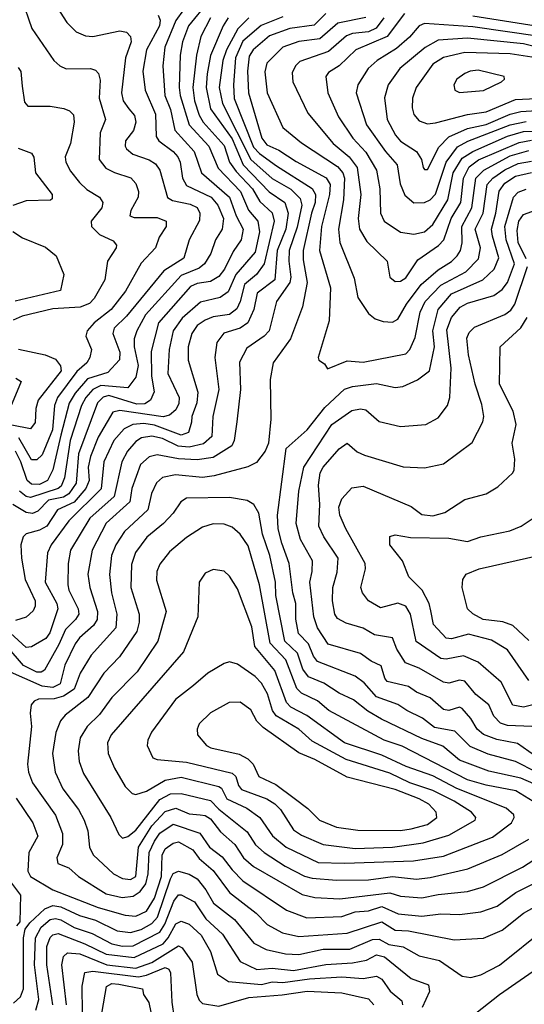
# Model space of a CAD drawing. Extents: x 1308313 to 1441400, y 959662 to 1036319.
# Tile 184 of 256: x 1329721 to 1331607, y 1013007 to 1016688. Entities that reach past the tile are written whole.
import ezdxf

# ---------------------------------------------------------------- set-up
doc = ezdxf.new("R2010")
doc.units = 0

msp = doc.modelspace()

# ---------------------------------------------------------------- linework, layer by layer
at = {"layer": '0CON10XD'}
for points in [[(1329816.4, 1016805), (1329896.9, 1016676.9), (1329932, 1016642), (1329967.5, 1016627.5), (1329995, 1016624.7), (1330096.1, 1016646.1), (1330120.9, 1016640.9), (1330135.2, 1016625.2), (1330137.6, 1016605), (1330117.2, 1016545), (1330102, 1016415), (1330108, 1016385), (1330129.7, 1016355), (1330150.2, 1016330.2), (1330155.2, 1016305), (1330146.8, 1016273.2), (1330117.2, 1016235), (1330115.3, 1016215.3), (1330120.7, 1016205), (1330144.5, 1016185), (1330205, 1016163.9), (1330228.9, 1016148.9), (1330244.8, 1016125), (1330273.7, 1016023.7), (1330292.1, 1016012.1), (1330358.6, 1015998.6), (1330385, 1015985.2), (1330394.2, 1015965), (1330393.1, 1015936.9), (1330355.2, 1015865), (1330334.2, 1015795.8), (1330260.4, 1015749.6), (1330119.9, 1015580.1), (1330074.8, 1015535), (1330069.8, 1015515), (1330095.9, 1015445), (1330094.1, 1015415.9), (1330050.6, 1015369.4), (1329974.9, 1015345.1), (1329928.3, 1015291.7), (1329905.7, 1015254.3), (1329875.1, 1015135), (1329844.9, 1015005.1), (1329824.8, 1014965), (1329795, 1014949.7), (1329765, 1014951.7), (1329749.3, 1014965), (1329725.4, 1015035), (1329705, 1015074.4)], [(1330425.6, 1016755), (1330352.5, 1016665), (1330329.6, 1016605), (1330321.2, 1016555), (1330316.8, 1016435), (1330321.2, 1016405), (1330354.9, 1016294.9), (1330428.4, 1016215), (1330463, 1016133), (1330546.1, 1016046.1), (1330576.3, 1015976.3), (1330611.4, 1015935), (1330617.2, 1015895), (1330601.1, 1015818.9), (1330528.9, 1015735), (1330500, 1015670), (1330470.9, 1015649.1), (1330397.6, 1015632.4), (1330328.5, 1015571.5), (1330294.5, 1015525), (1330279.8, 1015455), (1330274.8, 1015364.8), (1330317.1, 1015275), (1330316.4, 1015253.6), (1330305, 1015230), (1330280.8, 1015209.2), (1330257.2, 1015202.8), (1330095, 1015226.4), (1330069.9, 1015220.1), (1330015, 1015127.1), (1329985.4, 1015055), (1329977.5, 1015015), (1329980.8, 1014965), (1329968.3, 1014935), (1329925, 1014883.8), (1329862.6, 1014855), (1329822, 1014795), (1329795, 1014779.8), (1329745, 1014765.8), (1329734, 1014755), (1329725.7, 1014725), (1329727.9, 1014675), (1329742.1, 1014595), (1329778.4, 1014515), (1329779.2, 1014495), (1329771.9, 1014478.1), (1329745, 1014454.7), (1329705, 1014441.3)], [(1329728.3, 1016768.3), (1329766.1, 1016655), (1329848.5, 1016535), (1329871.1, 1016515), (1329895, 1016504.7), (1329985.3, 1016505.3), (1330005, 1016498.9), (1330016.3, 1016486.3), (1330021.9, 1016461.9), (1330017.8, 1016395), (1330042.5, 1016315), (1330022.4, 1016265), (1330018, 1016165), (1330043.4, 1016133.4), (1330075, 1016116.2), (1330136.2, 1016096.2), (1330155, 1016075.6), (1330164.7, 1016045), (1330164.3, 1016025), (1330136.5, 1015975), (1330132.5, 1015955), (1330148.5, 1015948.5), (1330235, 1015948.9), (1330268.2, 1015935), (1330268.7, 1015915), (1330242, 1015875), (1330228.7, 1015835), (1330175, 1015777.9), (1330117, 1015673), (1330063, 1015605), (1330000, 1015555), (1329973.7, 1015525), (1329968.6, 1015505), (1329989.6, 1015455), (1329983.5, 1015425), (1329971.8, 1015405), (1329935, 1015372.6), (1329862, 1015275), (1329851.2, 1015245), (1329843.9, 1015155), (1329805, 1015060.6), (1329785, 1015043.1), (1329765, 1015042.9), (1329717.6, 1015125)], [(1330333, 1016725), (1330304.7, 1016685.3), (1330263.6, 1016585), (1330256.6, 1016515), (1330264.3, 1016405), (1330285, 1016352.5), (1330300.7, 1016275), (1330373.7, 1016195), (1330400.4, 1016115), (1330505.7, 1016025), (1330530.3, 1015955), (1330556.6, 1015905), (1330549.5, 1015865), (1330519.2, 1015820.8), (1330486.8, 1015755), (1330465, 1015727.5), (1330435, 1015709.1), (1330385, 1015701.4), (1330359.8, 1015690.2), (1330240.3, 1015555), (1330212.8, 1015447.2), (1330214, 1015355), (1330223.7, 1015296.3), (1330210.6, 1015265), (1330188.5, 1015251.5), (1330158.8, 1015251.2), (1330055, 1015282.7), (1330033.4, 1015276.6), (1330012.4, 1015255), (1329940.8, 1015065), (1329931.9, 1014955), (1329905.1, 1014915), (1329885, 1014903.1), (1329828.5, 1014891.5), (1329789.5, 1014850.5), (1329768.6, 1014841.4), (1329745, 1014845.5), (1329695, 1014876.1)], [(1330238.7, 1016705), (1330246, 1016686), (1330244.1, 1016665), (1330195.2, 1016575), (1330181.6, 1016495), (1330190.2, 1016425), (1330229.2, 1016335), (1330231.6, 1016251.6), (1330240.8, 1016235), (1330294.8, 1016195), (1330311.9, 1016175), (1330321.2, 1016155), (1330330, 1016095), (1330345, 1016067.5), (1330437.2, 1016025), (1330462.1, 1015995), (1330483, 1015945), (1330478, 1015905), (1330453, 1015865), (1330435.8, 1015814.2), (1330411.6, 1015775), (1330391.5, 1015758.5), (1330325, 1015731.8), (1330191.7, 1015585), (1330158.7, 1015525), (1330149.3, 1015495), (1330149, 1015465), (1330164.3, 1015395), (1330155, 1015351.2), (1330125, 1015311.1), (1330025, 1015320.8), (1329995, 1015305.1), (1329967.9, 1015275), (1329952, 1015245), (1329909.8, 1015115), (1329888.7, 1014975), (1329875.7, 1014944.3), (1329864.7, 1014935), (1329761.1, 1014901.1), (1329745, 1014905.7), (1329721, 1014925)], [(1330705, 1016698.7), (1330623.4, 1016666.6), (1330555, 1016607.5), (1330528, 1016545), (1330520, 1016445), (1330523.3, 1016393.3), (1330595, 1016211.8), (1330617.2, 1016187.2), (1330681.1, 1016141.1), (1330815, 1016056.3), (1330826.9, 1016035), (1330825.6, 1016005), (1330811.4, 1015965), (1330780.4, 1015825), (1330780.3, 1015790.3), (1330795.9, 1015705), (1330778.8, 1015615), (1330733.7, 1015495), (1330669.1, 1015405), (1330657.6, 1015342.4), (1330659.6, 1015195), (1330651.1, 1015105), (1330639.4, 1015075), (1330606.9, 1015033.1), (1330574.3, 1015015.7), (1330447.8, 1014982.2), (1330405, 1014977), (1330303.8, 1014986.2), (1330255, 1014976.3), (1330232.9, 1014957.1), (1330213.8, 1014916.2), (1330200.4, 1014855), (1330112.7, 1014775), (1330080.2, 1014725), (1330064, 1014685), (1330056.8, 1014613.2), (1330064.8, 1014545), (1330084.4, 1014465), (1330080.4, 1014415), (1329988, 1014312), (1329946.7, 1014245), (1329924.8, 1014185), (1329885, 1014158.4), (1329849.6, 1014149.6), (1329791.9, 1014148.1), (1329775, 1014140.8), (1329763.9, 1014126.1), (1329759.7, 1014095), (1329764.8, 1014045), (1329750, 1013905), (1329753.8, 1013875), (1329768.8, 1013835), (1329854.5, 1013714.5), (1329881.2, 1013645), (1329881, 1013605), (1329859.7, 1013555), (1329864, 1013534), (1329905, 1013517.3), (1329941.2, 1013485), (1330045, 1013420.4), (1330104.1, 1013405.9), (1330145, 1013411.3), (1330171.3, 1013428.7), (1330192.2, 1013457.8), (1330201.3, 1013495), (1330204.9, 1013575), (1330225, 1013617), (1330245, 1013646.5), (1330295, 1013680.2), (1330395, 1013647), (1330430.7, 1013595), (1330478.4, 1013558.4), (1330515, 1013509.8), (1330555, 1013468), (1330718.8, 1013358.8), (1330795, 1013330.4), (1330925, 1013334.8), (1330975, 1013352.9), (1331025, 1013356.2), (1331075, 1013372.6), (1331135.7, 1013345.7), (1331225, 1013336.5), (1331295, 1013344.8), (1331365, 1013342.4), (1331445, 1013352.5), (1331505.8, 1013374.2), (1331576, 1013425), (1331695, 1013485.2)], [(1330865, 1016711.5), (1330822.1, 1016667.9), (1330731.1, 1016655), (1330655, 1016627.2), (1330593.5, 1016575), (1330578.5, 1016551.5), (1330572.6, 1016495), (1330576.4, 1016415), (1330626.7, 1016245), (1330645, 1016220.5), (1330689.7, 1016199.7), (1330755, 1016157.8), (1330866.2, 1016096.2), (1330881.8, 1016071.8), (1330879.4, 1016035), (1330849.4, 1015915), (1330841.6, 1015825), (1330883.2, 1015685), (1330878.1, 1015561.9), (1330837.5, 1015425), (1330840, 1015415), (1330860.8, 1015400.8), (1330872.4, 1015382.4), (1330945, 1015412.8), (1331005, 1015407.8), (1331165, 1015438.4), (1331179.2, 1015455), (1331199.7, 1015500.3), (1331218.1, 1015595), (1331237.2, 1015635), (1331295, 1015695.5), (1331389.5, 1015745), (1331436.1, 1015793.9), (1331443.5, 1015835), (1331423.6, 1015905), (1331453.4, 1015965), (1331468.7, 1016071.3), (1331489.5, 1016095), (1331535, 1016127.1), (1331585, 1016150), (1331635, 1016159.4)], [(1331159.5, 1016710.5), (1331094.5, 1016625.5), (1330977.2, 1016575), (1330915, 1016515.7), (1330875, 1016490.8), (1330865.2, 1016475), (1330873.2, 1016415), (1330912.5, 1016325), (1330966.5, 1016245), (1331015, 1016192.7), (1331055.1, 1016125.1), (1331067.9, 1016055), (1331069.5, 1015965), (1331083.1, 1015935), (1331145, 1015893.2), (1331195, 1015886.1)], [(1331675, 1016659.7), (1331415, 1016700.9)], [(1330500.2, 1016695), (1330481.3, 1016665), (1330435, 1016554.5), (1330421.4, 1016485), (1330418.7, 1016435), (1330434.9, 1016354.9), (1330515, 1016243.1), (1330557.1, 1016145), (1330654.1, 1016044.1), (1330712.1, 1016005), (1330724.6, 1015964.6), (1330715.5, 1015905), (1330684.1, 1015825), (1330674.8, 1015715), (1330608.4, 1015665), (1330596.8, 1015605), (1330573.4, 1015555), (1330545, 1015534.8), (1330484.5, 1015515.5), (1330458.7, 1015481.3), (1330451.2, 1015425), (1330465.2, 1015305), (1330443.5, 1015205), (1330439.8, 1015130.2), (1330407.7, 1015102.3), (1330355, 1015089.9), (1330313.2, 1015093.2), (1330255, 1015121.9), (1330215, 1015131.3), (1330176.7, 1015125), (1330155, 1015111.1), (1330124.4, 1015075), (1330103, 1015035), (1330074.3, 1014905.7), (1329983.5, 1014825), (1329911.5, 1014705), (1329902.1, 1014655), (1329901.5, 1014575), (1329905.3, 1014554.7), (1329939.5, 1014485), (1329942.1, 1014465), (1329930, 1014445), (1329891.9, 1014408.1), (1329867.7, 1014352.3), (1329813.5, 1014256.5), (1329801.7, 1014248.3), (1329785, 1014249.3), (1329735, 1014273.6), (1329673.9, 1014345)], [(1330577.5, 1016695), (1330536.5, 1016653.5), (1330494.4, 1016575), (1330480.2, 1016535), (1330467.1, 1016435), (1330479.9, 1016375), (1330585, 1016165.4), (1330665, 1016093.7), (1330735, 1016054.2), (1330769, 1016019), (1330776.4, 1015995), (1330758.3, 1015911.7), (1330728.5, 1015825), (1330726.9, 1015785), (1330734.6, 1015725), (1330730.5, 1015705), (1330681.1, 1015635), (1330654.2, 1015525), (1330635.3, 1015505), (1330570.6, 1015459.4), (1330542.5, 1015407.5), (1330546.6, 1015305), (1330533.3, 1015185), (1330523.3, 1015115), (1330514.8, 1015095.2), (1330445, 1015051.7), (1330385, 1015042.7), (1330315, 1015046.6), (1330235, 1015061.6), (1330205, 1015053.8), (1330173, 1015025), (1330140, 1014935), (1330132.9, 1014885), (1330044.5, 1014805.5), (1329991.7, 1014705), (1329976, 1014615), (1329982.8, 1014565), (1330012.3, 1014475), (1330011.2, 1014445), (1329997.1, 1014422.9), (1329945, 1014376.6), (1329929, 1014355), (1329889.7, 1014275), (1329872.5, 1014205), (1329845, 1014191.6), (1329805, 1014196.1), (1329675, 1014253.6)], [(1330434.8, 1016695), (1330398.1, 1016625), (1330382.3, 1016555), (1330368.9, 1016435), (1330375.1, 1016385), (1330391.5, 1016331.5), (1330407.3, 1016305), (1330485, 1016217.7), (1330505.3, 1016155.3), (1330530.1, 1016120.1), (1330591.6, 1016055), (1330618.6, 1016008.6), (1330665.5, 1015965.5), (1330672.6, 1015935), (1330634.9, 1015775.1), (1330606.6, 1015735), (1330561.8, 1015698.2), (1330545.7, 1015634.3), (1330532.6, 1015607.4), (1330505, 1015585.9), (1330445, 1015577.2), (1330415, 1015564.4), (1330385, 1015544.3), (1330364.4, 1015515), (1330350.4, 1015465), (1330351, 1015415), (1330387, 1015295), (1330383.2, 1015255), (1330364.8, 1015205), (1330363.2, 1015183.2)], [(1331015, 1016696.3), (1330910, 1016675), (1330843.6, 1016616.4), (1330765, 1016606.1), (1330705, 1016584.8), (1330644.7, 1016525), (1330637, 1016493), (1330645.8, 1016415), (1330704.6, 1016285), (1330775, 1016227.9), (1330908.6, 1016138.6), (1330929.7, 1016115), (1330935.4, 1016095), (1330931.5, 1016015), (1330913.4, 1015905), (1330918.4, 1015855), (1330972.1, 1015722.1), (1330985, 1015649.2), (1331025, 1015589.4), (1331050.2, 1015570.2), (1331079.3, 1015559.3), (1331115, 1015556.9), (1331135, 1015568.2), (1331167.4, 1015625), (1331222.5, 1015697.5), (1331285, 1015753), (1331335.9, 1015784.1), (1331356.2, 1015805), (1331368.8, 1015825), (1331375.7, 1015854.3), (1331373.9, 1015915), (1331410.9, 1015985), (1331425.9, 1016095), (1331455.6, 1016125), (1331555, 1016179.1), (1331625, 1016199.1)], [(1331082.9, 1016695), (1331053.6, 1016656.4), (1331025, 1016642.9), (1330965, 1016636), (1330942.4, 1016627.6), (1330875, 1016569.5), (1330768.7, 1016531.3), (1330752.3, 1016515), (1330739.1, 1016489.1), (1330742.2, 1016455), (1330797.9, 1016337.9), (1330893, 1016225), (1330952.9, 1016175), (1330983, 1016135), (1330996.3, 1016035), (1330987, 1015945), (1330991.5, 1015905), (1331018.4, 1015858.4), (1331094.5, 1015785), (1331104.5, 1015725), (1331125, 1015708.8), (1331145, 1015710), (1331165, 1015722.7), (1331210.1, 1015789.9), (1331286.4, 1015843.6), (1331307, 1015865), (1331334.6, 1015945), (1331369.6, 1016005), (1331380.3, 1016095), (1331401.9, 1016138.1), (1331436.6, 1016163.4), (1331588.4, 1016228.4), (1331635, 1016237.6)], [(1331665, 1016624.5), (1331415, 1016661.7), (1331235, 1016673.9), (1331214.7, 1016665), (1331177.9, 1016622.1), (1331130.1, 1016579.9), (1331057.2, 1016535), (1331023.7, 1016505), (1330985.3, 1016445), (1330978.4, 1016415), (1331017.7, 1016295), (1331088.1, 1016195), (1331132.5, 1016145), (1331143.8, 1016073.8), (1331161.3, 1016031.3), (1331195, 1016002.8)], [(1331715, 1016569.8), (1331605, 1016597.8), (1331395, 1016619.2), (1331285, 1016610.8), (1331236.4, 1016583.6), (1331142.5, 1016505), (1331098.2, 1016445), (1331084.8, 1016395.2), (1331094.4, 1016315), (1331125.8, 1016255.8), (1331145, 1016234.3), (1331204.6, 1016195), (1331223.3, 1016165), (1331230, 1016135), (1331235, 1016127.5)], [(1331245, 1016298.7), (1331275, 1016302.4), (1331395, 1016333.7), (1331465, 1016344), (1331575, 1016389.5), (1331705, 1016396.2), (1331815, 1016422.6), (1331878.5, 1016421.5), (1331958.1, 1016431.9), (1331983.3, 1016445), (1331956.7, 1016465), (1331765, 1016527.3), (1331555, 1016559.8), (1331384.6, 1016565.4), (1331305, 1016546), (1331265, 1016522.2), (1331203.2, 1016435), (1331189.7, 1016395), (1331188.3, 1016358.3), (1331195, 1016332.9), (1331215, 1016309.6), (1331245, 1016298.7)], [(1329715, 1016509.4), (1329725, 1016494), (1329730, 1016440), (1329739.1, 1016379.1), (1329751.2, 1016365), (1329835, 1016364.3), (1329885.7, 1016355.7), (1329907, 1016347), (1329922, 1016332), (1329925.3, 1016305.3), (1329911.2, 1016225), (1329891.6, 1016175), (1329893.4, 1016155), (1329911.1, 1016121.1), (1329945, 1016078.9), (1329972.6, 1016052.6), (1330018.9, 1016025), (1330032.5, 1016005), (1330027.7, 1015985), (1329988, 1015935), (1329989.6, 1015915), (1330019.6, 1015885), (1330070.6, 1015860.6), (1330082.5, 1015845), (1330081.8, 1015835), (1330050, 1015785), (1330039.4, 1015715), (1329999.8, 1015645), (1329982.7, 1015627.3), (1329947.1, 1015612.9), (1329845, 1015606.7), (1329730.4, 1015579.6), (1329696.2, 1015565)], [(1331365, 1016415.7), (1331455, 1016423.2), (1331522, 1016455), (1331533.3, 1016465), (1331532.5, 1016475), (1331435, 1016498.7), (1331405, 1016495.9), (1331385, 1016486.9), (1331355.7, 1016465), (1331344.4, 1016445), (1331348, 1016425), (1331365, 1016415.7)], [(1331235, 1016127.5), (1331245, 1016128.1), (1331288.6, 1016211.4), (1331325, 1016249.8), (1331395, 1016281.4), (1331465, 1016296.2), (1331555, 1016334.9), (1331595, 1016344.9), (1331715, 1016352.3)], [(1331195, 1016002.8), (1331235, 1016003.9), (1331255.9, 1016015), (1331275, 1016035.3), (1331316, 1016155), (1331357.5, 1016212.5), (1331396.6, 1016233.4), (1331555, 1016295.3), (1331615, 1016307.9)], [(1331195, 1015886.1), (1331235, 1015894.3), (1331265, 1015921.8), (1331321.7, 1016015), (1331342.1, 1016115), (1331375, 1016169.9), (1331414.6, 1016195.4), (1331545, 1016252.8), (1331605, 1016270.2), (1331705, 1016274.1)], [(1329715, 1016207.5), (1329765, 1016189.2), (1329774.4, 1016174.4), (1329780.8, 1016115), (1329842.2, 1016035), (1329842.3, 1016017.7), (1329836.4, 1016013.6), (1329745, 1016010.8), (1329695, 1015993.8)], [(1331652.7, 1013875), (1331575, 1013914.2), (1331472.4, 1013942.4), (1331405, 1013971.2), (1331348, 1014028), (1331271.9, 1014041.9), (1331227.1, 1014077.1), (1331168.5, 1014105), (1331135, 1014128.4), (1331055, 1014156.7), (1331008.6, 1014208.6), (1330975, 1014234.3), (1330835, 1014289.1), (1330818.9, 1014308.9), (1330800.3, 1014355), (1330763.7, 1014393.7), (1330753, 1014447), (1330753, 1014505), (1330741.7, 1014545), (1330728.5, 1014655), (1330700.7, 1014730.7), (1330687.2, 1014785), (1330684.5, 1014835), (1330716.9, 1015085), (1330795.3, 1015155), (1330861.4, 1015238.6), (1330935, 1015306.9), (1330965, 1015317.1), (1331055, 1015327.7), (1331125, 1015313.4), (1331153, 1015317), (1331208.2, 1015341.8), (1331253.6, 1015375), (1331272.4, 1015465), (1331265.9, 1015525), (1331286.1, 1015605), (1331335, 1015662.8), (1331452, 1015715), (1331495.2, 1015755), (1331511.9, 1015798.1), (1331488.5, 1015878.5), (1331485.1, 1015905), (1331501.6, 1015965), (1331513.4, 1016046.6), (1331535, 1016076.7), (1331575, 1016102.6), (1331635, 1016116.3)], [(1331645, 1013937.4), (1331581.6, 1013981.6), (1331505, 1013996.9), (1331455, 1014015.9), (1331430.7, 1014035), (1331408.1, 1014075), (1331375, 1014113.3), (1331365, 1014117.8), (1331325, 1014105.7), (1331305, 1014109.5), (1331255, 1014152.9), (1331205, 1014174.3), (1331175, 1014195.7), (1331095, 1014214.3), (1331085.9, 1014225.9), (1331072.7, 1014272.7), (1331035, 1014290), (1330995, 1014318.6), (1330873.7, 1014353.7), (1330833.9, 1014415), (1330820.9, 1014455), (1330805.2, 1014584.8), (1330814.4, 1014625), (1330815.3, 1014665), (1330770.7, 1014745), (1330754.8, 1014805), (1330764.4, 1014925), (1330783.1, 1015015), (1330887.4, 1015175), (1330962.9, 1015227.1), (1330995, 1015233.2), (1331015, 1015229.4), (1331065, 1015185.5), (1331145, 1015167.2), (1331240, 1015175), (1331285, 1015198.9), (1331320, 1015245), (1331329.4, 1015275), (1331334.1, 1015385), (1331318.5, 1015528.5), (1331335.5, 1015575), (1331367.4, 1015612.6), (1331395, 1015628.7), (1331493.6, 1015656.4), (1331525, 1015679.3), (1331544.6, 1015705.4), (1331570.6, 1015775), (1331539.9, 1015865), (1331534.4, 1015915), (1331567.3, 1016025), (1331585, 1016043.5), (1331615, 1016054.1)], [(1331613.9, 1015793.9), (1331584.9, 1015855), (1331580.3, 1015899.7), (1331587.4, 1015935), (1331605, 1015959.5), (1331667.4, 1015982.6)], [(1329695, 1015896), (1329732, 1015872), (1329817.7, 1015837.7), (1329857.1, 1015805), (1329886.5, 1015735), (1329874.2, 1015675), (1329704.4, 1015635.6)], [(1331635.1, 1014045.1), (1331545, 1014049), (1331518.6, 1014058.6), (1331493.7, 1014083.7), (1331475, 1014126.2), (1331425.9, 1014165), (1331385, 1014214.8), (1331365, 1014218.7), (1331325, 1014207.1), (1331305, 1014211), (1331214.2, 1014264.2), (1331163.5, 1014283.5), (1331131.6, 1014335), (1331115, 1014377.5), (1331048.1, 1014388.1), (1331005, 1014413.8), (1330941.3, 1014431.3), (1330909.7, 1014449.7), (1330899.4, 1014465), (1330890.5, 1014515), (1330891.6, 1014565), (1330907.9, 1014622.1), (1330912, 1014675), (1330857.7, 1014755), (1330839.1, 1014795), (1330843.3, 1014875), (1330838.3, 1014948.3), (1330845, 1014994.3), (1330855.1, 1015014.9), (1330915, 1015084), (1330945, 1015104.5), (1330982.6, 1015072.6), (1331010.1, 1015060.1), (1331155, 1015016.9), (1331235, 1015012.9), (1331305, 1015027.5), (1331412.7, 1015107.3), (1331452.5, 1015185), (1331456.6, 1015205), (1331449.1, 1015249.1), (1331423.4, 1015325), (1331399.5, 1015435), (1331392.8, 1015497.2), (1331401.6, 1015518.4), (1331421.1, 1015538.9), (1331535, 1015585.7), (1331557.4, 1015602.6), (1331571.6, 1015625), (1331619.8, 1015765)], [(1331695, 1014140), (1331605, 1014117.6), (1331565.2, 1014125.2), (1331520.7, 1014210.7), (1331435, 1014286), (1331380.2, 1014310.2), (1331315, 1014297), (1331295, 1014300.2), (1331203.1, 1014363.1), (1331182.5, 1014465), (1331165, 1014495.9), (1331135, 1014506.5), (1331069.4, 1014489.4), (1331025, 1014515.4), (1331002.9, 1014545), (1330996.1, 1014565), (1331014.2, 1014635), (1331013.2, 1014655), (1330940.2, 1014785), (1330918.1, 1014835), (1330914.4, 1014865.6), (1330925, 1014897.1), (1330962.3, 1014937.7), (1331005, 1014944.6), (1331185, 1014868.2), (1331225, 1014838.2), (1331265, 1014833.2), (1331310.8, 1014845), (1331385, 1014894.5), (1331465.2, 1014914.8), (1331508.1, 1014941.9), (1331565, 1014994.5), (1331569.1, 1015005), (1331572.5, 1015045), (1331562.2, 1015105), (1331576.5, 1015175), (1331565.8, 1015225), (1331515.2, 1015325), (1331517.7, 1015465), (1331595, 1015536.2), (1331618.7, 1015575)], [(1329716.2, 1015456.2), (1329816.2, 1015435), (1329855, 1015418.2), (1329873.9, 1015393.9), (1329876.5, 1015375), (1329790.6, 1015265), (1329780.9, 1015235), (1329778.4, 1015181.6), (1329761.5, 1015158.5), (1329615, 1015187.5)], [(1329707.3, 1015347.3), (1329726.5, 1015335), (1329680.6, 1015225)], [(1330363.2, 1015183.2), (1330351.6, 1015145), (1330325, 1015135.2), (1330225, 1015172.4), (1330185, 1015178.2), (1330144.4, 1015175), (1330111.4, 1015158.6), (1330073.4, 1015115), (1330035.4, 1015034.6), (1330026.2, 1014933.8), (1329904.8, 1014815), (1329838.4, 1014725), (1329824.8, 1014695.2), (1329816.8, 1014585), (1329860, 1014505), (1329863.5, 1014485), (1329833.8, 1014396.2), (1329819.2, 1014375), (1329765, 1014343.4), (1329745, 1014341.4), (1329640.4, 1014435)], [(1331748.9, 1013785), (1331595, 1013852.4), (1331475, 1013878.5), (1331365, 1013920.2), (1331302.4, 1013972.4), (1331225, 1014000.9), (1331073.1, 1014073.1), (1331022.8, 1014102.8), (1330969.6, 1014145), (1330915, 1014170), (1330857.5, 1014207.5), (1330800.7, 1014230.7), (1330780.2, 1014260.2), (1330759.4, 1014319.4), (1330712.4, 1014365), (1330679.2, 1014535), (1330677.4, 1014585), (1330656.7, 1014685), (1330628.3, 1014765), (1330615, 1014842.5), (1330596.2, 1014875), (1330571, 1014891), (1330505, 1014901.9), (1330345, 1014898.8), (1330323.8, 1014885), (1330295, 1014843.1), (1330258.4, 1014805), (1330196.8, 1014753.2), (1330154.2, 1014695.8), (1330138.7, 1014651.3), (1330136.8, 1014565), (1330168.2, 1014465), (1330168.2, 1014435), (1330158.7, 1014401.3), (1330094, 1014306), (1330035.5, 1014244.5), (1329976, 1014154), (1329891.5, 1014088.5), (1329873.7, 1014066.3), (1329856.6, 1014023.4), (1329843.3, 1013945), (1329853.2, 1013875), (1329882.9, 1013812.9), (1329940.6, 1013735), (1329962.3, 1013695), (1329975.7, 1013655), (1329982.6, 1013595), (1329995.9, 1013565.9), (1330071.6, 1013495), (1330105, 1013477.7), (1330135, 1013473.2), (1330155, 1013484.7), (1330165.6, 1013595), (1330215.6, 1013674.4), (1330265, 1013728.1), (1330305, 1013740), (1330355, 1013719.4), (1330395.2, 1013715.2), (1330415, 1013712.7), (1330435, 1013700.2), (1330472.4, 1013652.4), (1330524.8, 1013605), (1330558.3, 1013555), (1330595, 1013521.6), (1330777.5, 1013417.5), (1330825, 1013406), (1330918.5, 1013401.5)], [(1331625, 1014217.5), (1331545, 1014332), (1331485, 1014368.1), (1331398.9, 1014391.1), (1331335, 1014373.5), (1331315, 1014375.3), (1331267.5, 1014427.5), (1331258.2, 1014478.2), (1331251.8, 1014505), (1331225.4, 1014555), (1331176.2, 1014605), (1331152, 1014665), (1331104.6, 1014724.6), (1331104.5, 1014755.5), (1331125, 1014762.2), (1331181.6, 1014751.6), (1331325, 1014750), (1331395, 1014737.3), (1331445.3, 1014754.7), (1331553.1, 1014776.9), (1331595.8, 1014794.2), (1331655.8, 1014834.2)], [(1331672.7, 1013745), (1331575.4, 1013805), (1331465, 1013825.9), (1331395, 1013845.9), (1331151.5, 1013971.5), (1331084, 1013995), (1330876.7, 1014105), (1330835, 1014141), (1330775, 1014169.8), (1330757.6, 1014187.6), (1330715.7, 1014295), (1330657.5, 1014357.5), (1330618.1, 1014575), (1330575, 1014720.9), (1330545, 1014764.6), (1330515, 1014790.4), (1330485, 1014802.2), (1330445, 1014802.9), (1330405, 1014791.1), (1330345, 1014751.8), (1330281.7, 1014698.3), (1330245, 1014652.2), (1330233.7, 1014625), (1330232.6, 1014592.6), (1330268.1, 1014475), (1330237.3, 1014365), (1330160.2, 1014249.8), (1330065, 1014154), (1330019.1, 1014090.9), (1329972.8, 1014045), (1329947.4, 1014002.6), (1329940, 1013955), (1329943.7, 1013915), (1329959.9, 1013869.9), (1330062.4, 1013705), (1330091.3, 1013641.3), (1330105, 1013628.5), (1330125, 1013634.7), (1330155, 1013658), (1330245, 1013772.1), (1330285, 1013793.4), (1330325, 1013795.5), (1330435, 1013768.4), (1330465, 1013736.1), (1330572.1, 1013652.1), (1330603.2, 1013603.2), (1330634.7, 1013575), (1330713.6, 1013523.6), (1330786.4, 1013486.4), (1330815, 1013478.4), (1330905, 1013471.3)], [(1331625, 1014367.6), (1331565, 1014423.4), (1331527.2, 1014437.2), (1331454, 1014445), (1331415, 1014466.7), (1331395, 1014486), (1331375.5, 1014565), (1331378.1, 1014595), (1331390, 1014615), (1331438.8, 1014635), (1331665, 1014685.9)], [(1330935, 1013534.8), (1331193.4, 1013543.4), (1331305, 1013561), (1331488.6, 1013631.4), (1331559.1, 1013685), (1331570, 1013705), (1331568.7, 1013715), (1331540.2, 1013740.2), (1331355, 1013813.5), (1331265, 1013861), (1331166.1, 1013896.1), (1331075, 1013938.6), (1330935, 1013984.8), (1330795, 1014086.3), (1330735, 1014118), (1330718.3, 1014135), (1330674.7, 1014254.7), (1330600.5, 1014345), (1330588.4, 1014418.4), (1330535, 1014560), (1330505, 1014607.5), (1330485, 1014625.7), (1330445, 1014632.9), (1330415, 1014618.6), (1330391.9, 1014585), (1330387.7, 1014455), (1330333.3, 1014325), (1330062.9, 1014015), (1330048.8, 1013985), (1330052.4, 1013945), (1330075, 1013889.4), (1330115, 1013821.1), (1330141.9, 1013795), (1330155, 1013791.1), (1330195, 1013803.2), (1330264.7, 1013844.7), (1330325, 1013856.2), (1330465, 1013821.5), (1330476, 1013815), (1330496.1, 1013775), (1330570.6, 1013740.6), (1330619.2, 1013705), (1330666.4, 1013636.4), (1330717.8, 1013595), (1330837, 1013537), (1330935, 1013534.8)], [(1330975, 1013590.1), (1331115, 1013594.9), (1331229.5, 1013610.5), (1331325, 1013639.3), (1331423.8, 1013695), (1331426.2, 1013705), (1331410, 1013725), (1331345, 1013766.7), (1331266.1, 1013806.1), (1331179.4, 1013835), (1331105, 1013871.6), (1330941.7, 1013921.7), (1330815, 1013990.2), (1330765.1, 1014035.1), (1330679.5, 1014085), (1330666.2, 1014105), (1330647.8, 1014167.8), (1330625, 1014207.5), (1330601.9, 1014231.9), (1330535, 1014278.5), (1330505, 1014286.7), (1330485, 1014281.1), (1330425, 1014244.5), (1330370.9, 1014199.1), (1330303.2, 1014146.8), (1330213.8, 1014025), (1330199.6, 1013995), (1330197.9, 1013975), (1330218.8, 1013928.8), (1330235, 1013922), (1330345, 1013912.4), (1330515, 1013871.6), (1330528.9, 1013858.9), (1330539.3, 1013825), (1330550.5, 1013810.5), (1330644.6, 1013775), (1330675, 1013757), (1330696.6, 1013735), (1330745, 1013659), (1330775, 1013639.6), (1330855, 1013604.8), (1330975, 1013590.1)], [(1331145, 1013657.1), (1331185, 1013663), (1331245, 1013679.6), (1331280.4, 1013705), (1331278.4, 1013725), (1331250.6, 1013755), (1331214.6, 1013775), (1331125, 1013809.6), (1330945, 1013856.1), (1330825, 1013921.8), (1330765, 1013947), (1330631.4, 1014041.4), (1330607.7, 1014065), (1330585, 1014107.3), (1330545, 1014136.4), (1330504, 1014135), (1330435, 1014096.2), (1330392.5, 1014055), (1330384.4, 1014035), (1330385.5, 1014015), (1330420, 1013975), (1330435.7, 1013965.7), (1330541.6, 1013941.6), (1330574.6, 1013925), (1330594.1, 1013905), (1330615, 1013858.5), (1330678.8, 1013828.8), (1330747.6, 1013777.6), (1330798.4, 1013738.4), (1330841.5, 1013695), (1330905, 1013669.8), (1330985, 1013658.5), (1331145, 1013657.1)], [(1329707.8, 1013777.8), (1329770.2, 1013685), (1329788.8, 1013635), (1329755.2, 1013574.8), (1329751.6, 1013505), (1329761.1, 1013485), (1329845.6, 1013435), (1330015, 1013369.2), (1330115, 1013339.7), (1330155, 1013336.8), (1330195.4, 1013354.6), (1330225, 1013403.2), (1330251.5, 1013485), (1330254.3, 1013565), (1330265, 1013588.1), (1330295, 1013609.6), (1330315, 1013614.4), (1330368.7, 1013585), (1330392, 1013552), (1330445, 1013507.8), (1330505, 1013424.8), (1330605, 1013347.4), (1330645.8, 1013305.8), (1330703.9, 1013273.9), (1330765, 1013260.9), (1330945, 1013273.1), (1331075, 1013315.7), (1331125, 1013284.5), (1331175, 1013281.9), (1331345, 1013248.6), (1331455, 1013254.7), (1331525, 1013283.6), (1331605, 1013347.5), (1331755, 1013431.9)], [(1330905, 1013471.3), (1331025, 1013472.2), (1331070.9, 1013479.1), (1331115, 1013484.2), (1331205, 1013474.8), (1331255, 1013480.7), (1331396.1, 1013513.9), (1331525, 1013566.5), (1331624.6, 1013625)], [(1330918.5, 1013401.5), (1331105, 1013423.2), (1331145, 1013410.8), (1331225, 1013404.5), (1331285, 1013417.2), (1331395, 1013429.1), (1331455, 1013445.7), (1331600.3, 1013519.7), (1331685, 1013574.2)], [(1329735.1, 1013255.1), (1329741.6, 1013288.4), (1329758.9, 1013311.1), (1329815, 1013363.8), (1329845, 1013376.9), (1329875, 1013371.8), (1329945, 1013338.8), (1330005, 1013321.4), (1330085, 1013282.2), (1330135, 1013275.9), (1330175, 1013286.6), (1330215, 1013309.3), (1330236.7, 1013333.3), (1330285, 1013475.9), (1330295, 1013495.8), (1330315, 1013504.3), (1330355, 1013494), (1330385, 1013475.9), (1330417.3, 1013435), (1330445.5, 1013385.5), (1330524.6, 1013324.6), (1330595.8, 1013235.8), (1330642, 1013212), (1330715, 1013195.5), (1330765, 1013193.6), (1330855, 1013213.7), (1330955, 1013212.8), (1331039.4, 1013249.4), (1331065, 1013250.8), (1331101.2, 1013231.2), (1331155, 1013222.4), (1331215, 1013188.3), (1331290.9, 1013170.9), (1331375, 1013112.2), (1331407.5, 1013107.5), (1331445, 1013116.8), (1331515, 1013152.8), (1331685, 1013290.8)], [(1329679.8, 1013475), (1329724, 1013415), (1329721.3, 1013315), (1329709.8, 1013300.2)], [(1329781.9, 1012985), (1329792.1, 1013025), (1329777, 1013155), (1329780.3, 1013255), (1329801.3, 1013295), (1329835, 1013324), (1329855, 1013327.4), (1329875, 1013322.6), (1329925, 1013293.9), (1329992.1, 1013272.1), (1330065, 1013233.4), (1330105, 1013224.9), (1330145, 1013226.1), (1330245, 1013277.3), (1330263.3, 1013306.7), (1330296.8, 1013393.2), (1330315, 1013416.2), (1330325, 1013416.8), (1330375, 1013389.7), (1330416.5, 1013326.5), (1330478.7, 1013268.7), (1330545, 1013166.6), (1330607.2, 1013137.2), (1330665, 1013141.7), (1330745, 1013134), (1330865, 1013156.2), (1330965, 1013161.9), (1331017.5, 1013172.5), (1331055, 1013192.3), (1331085.1, 1013185.1), (1331185, 1013103.1), (1331249.5, 1013079.5), (1331252.7, 1013055), (1331225.9, 1012995)], [(1329845.4, 1013005), (1329822.8, 1013155), (1329822.6, 1013222.6), (1329835, 1013256.2), (1329845, 1013266.3), (1329865, 1013271.3), (1329965, 1013233.7), (1330045, 1013194.1), (1330148.6, 1013181.4), (1330256.9, 1013233.1), (1330276.6, 1013255), (1330305, 1013307.3), (1330325, 1013318.1), (1330355, 1013306.2), (1330399.6, 1013265), (1330434.8, 1013205), (1330460.2, 1013120.2), (1330501.7, 1013091.7), (1330625, 1013080.5), (1330665, 1013090.6), (1330705, 1013088.5), (1330805, 1013102.5), (1330925, 1013110.3), (1331005, 1013103.9), (1331055, 1013112.5), (1331075, 1013101.6), (1331106.6, 1013056.6), (1331150, 1013020), (1331151.6, 1013005)], [(1329698.5, 1013011.5), (1329724.6, 1013035.4), (1329735.4, 1013064.6), (1329735.1, 1013255.1)], [(1329895.6, 1013005.6), (1329878.6, 1013155), (1329884.8, 1013185.2), (1329900.4, 1013199.6), (1329945.4, 1013195.4), (1330047.1, 1013155), (1330155, 1013142.4), (1330215, 1013162.9), (1330315, 1013225.7), (1330327.9, 1013217.9), (1330366.4, 1013165), (1330383.9, 1013043.9), (1330392.4, 1013022.4), (1330405, 1013009.6), (1330465, 1013000.6), (1330577.2, 1013032.8), (1330702.3, 1013042.3), (1330795.8, 1013055.8), (1330925, 1013049.7), (1331025, 1013027.5), (1331045.2, 1013005)], [(1329955.9, 1012975), (1329954.8, 1013075), (1329964.5, 1013125.5), (1329995, 1013131.2), (1330165, 1013109.7), (1330195, 1013115.8), (1330265, 1013144.4), (1330278.9, 1013138.9), (1330285.2, 1013125), (1330290.2, 1013015), (1330299.2, 1012955)], [(1331385, 1012940.9), (1331515, 1013043.1), (1331685, 1013162.2)], [(1330018.4, 1012915), (1330046, 1013074), (1330065, 1013084.5), (1330092.2, 1013082.2), (1330180, 1013065), (1330184.3, 1013044.3), (1330204.3, 1013014.3), (1330226, 1012905)]]:
    msp.add_lwpolyline(points, dxfattribs=at)

doc.saveas('drawing.dxf')
